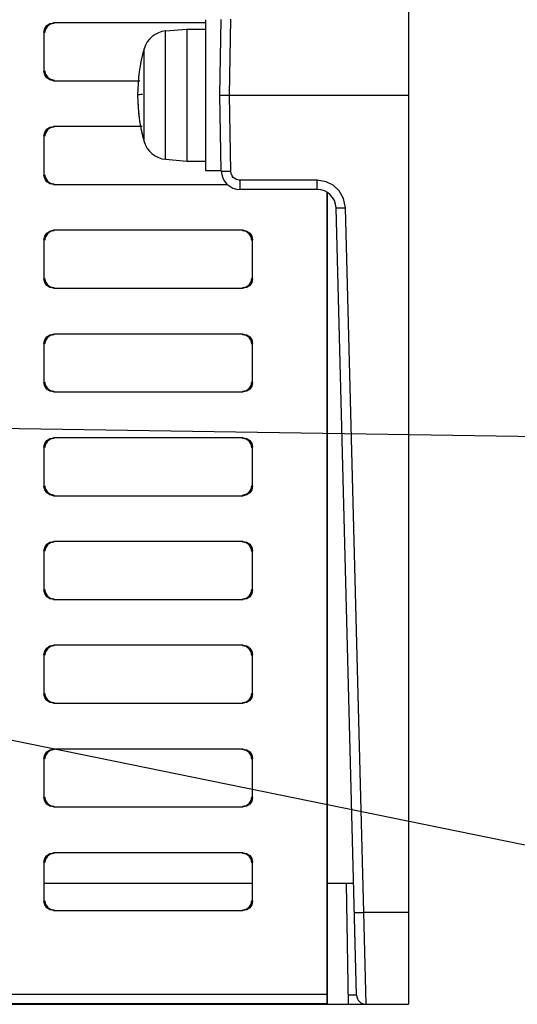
# Model space of a CAD drawing. Extents: x 0 to 1680, y 0 to 1188.
# Tile 50 of 53: x 1442 to 1469, y 1043 to 1095. Entities that reach past the tile are written whole.
import ezdxf

# ---------------------------------------------------------------- set-up
doc = ezdxf.new("R2010")
doc.units = 0
doc.header["$LTSCALE"] = 92.4
for name, color, linetype in [('03___PRT_ALL_CURVES', 7, 'CONTINUOUS'), ('ALL_AXIS', 7, 'CONTINUOUS'), ('ALL_CURVE', 7, 'CONTINUOUS'), ('ALL_FEATURES', 7, 'CONTINUOUS'), ('ALL_NOTE', 7, 'CONTINUOUS')]:
    doc.layers.add(name, color=color, linetype=linetype)

msp = doc.modelspace()

# ---------------------------------------------------------------- linework, layer by layer
at = {"layer": '03___PRT_ALL_CURVES', "color": 4, "linetype": 'CONTINUOUS'}
msp.add_line((1462.796, 1123.224), (1462.796, 1043.224), dxfattribs=at)
at = {"layer": 'ALL_AXIS', "color": 7, "linetype": 'CONTINUOUS'}
for p, q in [((1452.031, 1095.424), (1452.031, 1087.424)), ((1449.912, 1094.826), (1451.031, 1094.924)), ((1451.031, 1094.924), (1451.031, 1087.924)), ((1451.031, 1094.924), (1452.031, 1094.924)), ((1449.912, 1088.022), (1451.031, 1087.924)), ((1451.031, 1087.924), (1452.031, 1087.924)), ((1452.031, 1087.424), (1452.831, 1087.424))]:
    msp.add_line(p, q, dxfattribs=at)
at = {"layer": 'ALL_AXIS', "color": 9, "linetype": 'CONTINUOUS'}
for p, q in [((1449.912, 1088.022), (1449.912, 1094.826)), ((1448.775, 1088.961), (1448.775, 1093.887))]:
    msp.add_line(p, q, dxfattribs=at)
at = {"layer": 'ALL_AXIS', "color": 7, "linetype": 'CONTINUOUS'}
for centre, radius, start, end in [((1450.025, 1093.531), 1.3, 95, 164.1191), ((1457.431, 1091.424), 9, 164.1191, 195.8809), ((1450.025, 1089.317), 1.3, 195.8809, 265)]:
    msp.add_arc(centre, radius, start, end, dxfattribs=at)
at = {"layer": 'ALL_CURVE', "color": 40, "linetype": 'CONTINUOUS'}
for points in [[(1448.431, 1091.424), (1448.438, 1091.432), (1448.458, 1091.441), (1448.491, 1091.449), (1448.537, 1091.458), (1448.603, 1091.467), (1448.68, 1091.476)], [(1448.431, 1091.424), (1448.438, 1091.078), (1448.458, 1090.734), (1448.491, 1090.39), (1448.537, 1090.047), (1448.603, 1089.676), (1448.68, 1089.324)]]:
    msp.add_lwpolyline(points, dxfattribs=at)
at = {"layer": 'ALL_FEATURES', "color": 7, "linetype": 'CONTINUOUS'}
for p, q in [((1462.796, 1123.224), (1462.796, 1043.224)), ((1452.031, 1095.259), (1443.961, 1095.259)), ((1452.796, 1091.424), (1452.866, 1095.441)), ((1443.461, 1094.759), (1443.461, 1092.689)), ((1443.961, 1092.189), (1448.538, 1092.189)), ((1452.866, 1087.406), (1452.796, 1091.424)), ((1453.296, 1091.424), (1462.796, 1091.424)), ((1448.664, 1089.759), (1443.961, 1089.759)), ((1443.461, 1089.259), (1443.461, 1087.189)), ((1443.961, 1086.689), (1453.194, 1086.689)), ((1457.953, 1086.424), (1453.866, 1086.424)), ((1458.461, 1086.264), (1458.461, 1043.75)), ((1458.496, 1043.224), (1458.496, 1086.241)), ((1460.045, 1043.711), (1458.952, 1085.45)), ((1454.031, 1084.259), (1443.961, 1084.259)), ((1443.461, 1083.759), (1443.461, 1081.689)), ((1454.531, 1081.689), (1454.531, 1083.759)), ((1443.961, 1081.189), (1454.031, 1081.189)), ((1454.031, 1078.759), (1443.961, 1078.759)), ((1443.461, 1078.259), (1443.461, 1076.189)), ((1454.531, 1076.189), (1454.531, 1078.259)), ((1443.961, 1075.689), (1454.031, 1075.689)), ((1454.031, 1073.259), (1443.961, 1073.259)), ((1443.461, 1072.759), (1443.461, 1070.689)), ((1454.531, 1070.689), (1454.531, 1072.759)), ((1443.961, 1070.189), (1454.031, 1070.189)), ((1454.031, 1067.759), (1443.961, 1067.759)), ((1443.461, 1067.259), (1443.461, 1065.189)), ((1454.531, 1065.189), (1454.531, 1067.259)), ((1443.961, 1064.689), (1454.031, 1064.689)), ((1443.461, 1061.759), (1443.461, 1059.689)), ((1454.031, 1062.259), (1443.961, 1062.259)), ((1454.531, 1059.689), (1454.531, 1061.759)), ((1443.961, 1059.189), (1454.031, 1059.189)), ((1454.031, 1056.759), (1443.961, 1056.759)), ((1443.461, 1056.259), (1443.461, 1054.189)), ((1454.531, 1054.189), (1454.531, 1056.259)), ((1443.961, 1053.689), (1454.031, 1053.689)), ((1454.031, 1051.259), (1443.961, 1051.259)), ((1443.461, 1050.759), (1443.461, 1048.689)), ((1454.531, 1048.689), (1454.531, 1050.759)), ((1454.496, 1049.624), (1443.496, 1049.624)), ((1459.89, 1049.624), (1458.496, 1049.624)), ((1459.484, 1049.624), (1459.596, 1043.224)), ((1443.961, 1048.189), (1454.031, 1048.189)), ((1394.145, 1043.224), (1462.796, 1043.224)), ((1458.496, 1043.224), (1458.47, 1043.25))]:
    msp.add_line(p, q, dxfattribs=at)
at = {"layer": 'ALL_FEATURES', "color": 9, "linetype": 'CONTINUOUS'}
for p, q in [((1443.961, 1095.259), (1443.996, 1095.224)), ((1453.296, 1091.424), (1453.366, 1095.446)), ((1443.461, 1094.759), (1443.496, 1094.724)), ((1443.461, 1092.689), (1443.496, 1092.724)), ((1443.961, 1092.189), (1443.996, 1092.224)), ((1453.366, 1087.402), (1453.296, 1091.424)), ((1443.961, 1089.759), (1443.996, 1089.724)), ((1443.461, 1089.259), (1443.496, 1089.224)), ((1443.461, 1087.189), (1443.496, 1087.224)), ((1453.866, 1086.424), (1453.866, 1086.911)), ((1457.953, 1086.911), (1453.866, 1086.911)), ((1457.953, 1086.424), (1457.953, 1086.911)), ((1458.425, 1086.835), (1457.953, 1086.911)), ((1443.961, 1086.689), (1443.996, 1086.724)), ((1459.452, 1085.45), (1459.353, 1085.948)), ((1460.43, 1048.093), (1459.452, 1085.45)), ((1443.961, 1084.259), (1443.996, 1084.224)), ((1454.031, 1084.259), (1453.996, 1084.224)), ((1443.461, 1083.759), (1443.496, 1083.724)), ((1454.531, 1083.759), (1454.496, 1083.724)), ((1443.461, 1081.689), (1443.496, 1081.724)), ((1454.531, 1081.689), (1454.496, 1081.724)), ((1443.961, 1081.189), (1443.996, 1081.224)), ((1454.031, 1081.189), (1453.996, 1081.224)), ((1443.961, 1078.759), (1443.996, 1078.724)), ((1454.031, 1078.759), (1453.996, 1078.724)), ((1443.461, 1078.259), (1443.496, 1078.224)), ((1454.531, 1078.259), (1454.496, 1078.224)), ((1443.461, 1076.189), (1443.496, 1076.224)), ((1454.531, 1076.189), (1454.496, 1076.224)), ((1443.961, 1075.689), (1443.996, 1075.724)), ((1454.031, 1075.689), (1453.996, 1075.724)), ((1443.961, 1073.259), (1443.996, 1073.224)), ((1454.031, 1073.259), (1453.996, 1073.224)), ((1443.461, 1072.759), (1443.496, 1072.724)), ((1454.531, 1072.759), (1454.496, 1072.724)), ((1443.461, 1070.689), (1443.496, 1070.724)), ((1454.531, 1070.689), (1454.496, 1070.724)), ((1443.961, 1070.189), (1443.996, 1070.224)), ((1454.031, 1070.189), (1453.996, 1070.224)), ((1443.961, 1067.759), (1443.996, 1067.724)), ((1454.031, 1067.759), (1453.996, 1067.724)), ((1443.461, 1067.259), (1443.496, 1067.224)), ((1454.531, 1067.259), (1454.496, 1067.224)), ((1443.461, 1065.189), (1443.496, 1065.224)), ((1454.531, 1065.189), (1454.496, 1065.224)), ((1443.961, 1064.689), (1443.996, 1064.724)), ((1454.031, 1064.689), (1453.996, 1064.724)), ((1443.461, 1061.759), (1443.496, 1061.724)), ((1443.961, 1062.259), (1443.996, 1062.224)), ((1454.031, 1062.259), (1453.996, 1062.224)), ((1454.531, 1061.759), (1454.496, 1061.724)), ((1443.461, 1059.689), (1443.496, 1059.724)), ((1454.531, 1059.689), (1454.496, 1059.724)), ((1443.961, 1059.189), (1443.996, 1059.224)), ((1454.031, 1059.189), (1453.996, 1059.224)), ((1443.961, 1056.759), (1443.996, 1056.724)), ((1454.031, 1056.759), (1453.996, 1056.724)), ((1443.461, 1056.259), (1443.496, 1056.224)), ((1454.531, 1056.259), (1454.496, 1056.224)), ((1443.461, 1054.189), (1443.496, 1054.224)), ((1454.531, 1054.189), (1454.496, 1054.224)), ((1443.961, 1053.689), (1443.996, 1053.724)), ((1454.031, 1053.689), (1453.996, 1053.724)), ((1443.961, 1051.259), (1443.996, 1051.224)), ((1454.031, 1051.259), (1453.996, 1051.224)), ((1443.461, 1050.759), (1443.496, 1050.724)), ((1454.531, 1050.759), (1454.496, 1050.724)), ((1443.461, 1048.689), (1443.496, 1048.724)), ((1454.531, 1048.689), (1454.496, 1048.724)), ((1443.961, 1048.189), (1443.996, 1048.224)), ((1454.031, 1048.189), (1453.996, 1048.224)), ((1460.545, 1043.224), (1460.43, 1048.093)), ((1462.796, 1048.093), (1460.43, 1048.093)), ((1458.461, 1043.75), (1394.331, 1043.75)), ((1458.47, 1043.25), (1394.322, 1043.25))]:
    msp.add_line(p, q, dxfattribs=at)
at = {"layer": 'ALL_FEATURES', "color": 7, "linetype": 'CONTINUOUS'}
for points in [[(1443.461, 1094.759), (1443.499, 1094.95), (1443.607, 1095.112), (1443.77, 1095.221), (1443.961, 1095.259)], [(1443.996, 1095.224), (1443.804, 1095.186), (1443.642, 1095.077), (1443.534, 1094.915), (1443.496, 1094.724)], [(1443.961, 1092.189), (1443.77, 1092.227), (1443.607, 1092.335), (1443.499, 1092.498), (1443.461, 1092.689)], [(1443.496, 1092.724), (1443.534, 1092.532), (1443.642, 1092.37), (1443.804, 1092.262), (1443.996, 1092.224)], [(1452.796, 1091.427), (1452.863, 1091.424), (1453.046, 1091.424), (1453.296, 1091.428)], [(1443.461, 1089.259), (1443.499, 1089.45), (1443.607, 1089.612), (1443.77, 1089.721), (1443.961, 1089.759)], [(1443.996, 1089.724), (1443.804, 1089.686), (1443.642, 1089.577), (1443.534, 1089.415), (1443.496, 1089.224)], [(1443.961, 1086.689), (1443.77, 1086.727), (1443.607, 1086.835), (1443.499, 1086.998), (1443.461, 1087.189)], [(1443.496, 1087.224), (1443.534, 1087.032), (1443.642, 1086.87), (1443.804, 1086.762), (1443.996, 1086.724)], [(1443.461, 1083.759), (1443.499, 1083.95), (1443.607, 1084.112), (1443.77, 1084.221), (1443.961, 1084.259)], [(1443.996, 1084.224), (1443.804, 1084.186), (1443.642, 1084.077), (1443.534, 1083.915), (1443.496, 1083.724)], [(1454.496, 1083.724), (1454.458, 1083.915), (1454.349, 1084.077), (1454.187, 1084.186), (1453.996, 1084.224)], [(1454.031, 1084.259), (1454.222, 1084.221), (1454.384, 1084.112), (1454.493, 1083.95), (1454.531, 1083.759)], [(1443.961, 1081.189), (1443.77, 1081.227), (1443.607, 1081.335), (1443.499, 1081.498), (1443.461, 1081.689)], [(1443.496, 1081.724), (1443.534, 1081.532), (1443.642, 1081.37), (1443.804, 1081.262), (1443.996, 1081.224)], [(1453.996, 1081.224), (1454.187, 1081.262), (1454.349, 1081.37), (1454.458, 1081.532), (1454.496, 1081.724)], [(1454.531, 1081.689), (1454.493, 1081.498), (1454.384, 1081.335), (1454.222, 1081.227), (1454.031, 1081.189)], [(1443.461, 1078.259), (1443.499, 1078.45), (1443.607, 1078.612), (1443.77, 1078.721), (1443.961, 1078.759)], [(1443.996, 1078.724), (1443.804, 1078.686), (1443.642, 1078.577), (1443.534, 1078.415), (1443.496, 1078.224)], [(1454.496, 1078.224), (1454.458, 1078.415), (1454.349, 1078.577), (1454.187, 1078.686), (1453.996, 1078.724)], [(1454.031, 1078.759), (1454.222, 1078.721), (1454.384, 1078.612), (1454.493, 1078.45), (1454.531, 1078.259)], [(1443.961, 1075.689), (1443.77, 1075.727), (1443.607, 1075.835), (1443.499, 1075.998), (1443.461, 1076.189)], [(1443.496, 1076.224), (1443.534, 1076.032), (1443.642, 1075.87), (1443.804, 1075.762), (1443.996, 1075.724)], [(1453.996, 1075.724), (1454.187, 1075.762), (1454.349, 1075.87), (1454.458, 1076.032), (1454.496, 1076.224)], [(1454.531, 1076.189), (1454.493, 1075.998), (1454.384, 1075.835), (1454.222, 1075.727), (1454.031, 1075.689)], [(1443.461, 1072.759), (1443.499, 1072.95), (1443.607, 1073.112), (1443.77, 1073.221), (1443.961, 1073.259)], [(1454.031, 1073.259), (1454.222, 1073.221), (1454.384, 1073.112), (1454.493, 1072.95), (1454.531, 1072.759)], [(1443.996, 1073.224), (1443.804, 1073.186), (1443.642, 1073.077), (1443.534, 1072.915), (1443.496, 1072.724)], [(1454.496, 1072.724), (1454.458, 1072.915), (1454.349, 1073.077), (1454.187, 1073.186), (1453.996, 1073.224)], [(1443.961, 1070.189), (1443.77, 1070.227), (1443.607, 1070.335), (1443.499, 1070.498), (1443.461, 1070.689)], [(1443.496, 1070.724), (1443.534, 1070.532), (1443.642, 1070.37), (1443.804, 1070.262), (1443.996, 1070.224)], [(1453.996, 1070.224), (1454.187, 1070.262), (1454.349, 1070.37), (1454.458, 1070.532), (1454.496, 1070.724)], [(1454.531, 1070.689), (1454.493, 1070.498), (1454.384, 1070.335), (1454.222, 1070.227), (1454.031, 1070.189)], [(1443.461, 1067.259), (1443.499, 1067.45), (1443.607, 1067.612), (1443.77, 1067.721), (1443.961, 1067.759)], [(1443.996, 1067.724), (1443.804, 1067.686), (1443.642, 1067.577), (1443.534, 1067.415), (1443.496, 1067.224)], [(1454.496, 1067.224), (1454.458, 1067.415), (1454.349, 1067.577), (1454.187, 1067.686), (1453.996, 1067.724)], [(1454.031, 1067.759), (1454.222, 1067.721), (1454.384, 1067.612), (1454.493, 1067.45), (1454.531, 1067.259)], [(1443.961, 1064.689), (1443.77, 1064.727), (1443.607, 1064.835), (1443.499, 1064.998), (1443.461, 1065.189)], [(1443.496, 1065.224), (1443.534, 1065.032), (1443.642, 1064.87), (1443.804, 1064.762), (1443.996, 1064.724)], [(1453.996, 1064.724), (1454.187, 1064.762), (1454.349, 1064.87), (1454.458, 1065.032), (1454.496, 1065.224)], [(1454.531, 1065.189), (1454.493, 1064.998), (1454.384, 1064.835), (1454.222, 1064.727), (1454.031, 1064.689)], [(1443.461, 1061.759), (1443.499, 1061.95), (1443.607, 1062.112), (1443.77, 1062.221), (1443.961, 1062.259)], [(1443.996, 1062.224), (1443.804, 1062.186), (1443.642, 1062.077), (1443.534, 1061.915), (1443.496, 1061.724)], [(1454.496, 1061.724), (1454.458, 1061.915), (1454.349, 1062.077), (1454.187, 1062.186), (1453.996, 1062.224)], [(1454.031, 1062.259), (1454.222, 1062.221), (1454.384, 1062.112), (1454.493, 1061.95), (1454.531, 1061.759)], [(1443.961, 1059.189), (1443.77, 1059.227), (1443.607, 1059.335), (1443.499, 1059.498), (1443.461, 1059.689)], [(1443.496, 1059.724), (1443.534, 1059.532), (1443.642, 1059.37), (1443.804, 1059.262), (1443.996, 1059.224)], [(1453.996, 1059.224), (1454.187, 1059.262), (1454.349, 1059.37), (1454.458, 1059.532), (1454.496, 1059.724)], [(1454.531, 1059.689), (1454.493, 1059.498), (1454.384, 1059.335), (1454.222, 1059.227), (1454.031, 1059.189)], [(1443.461, 1056.259), (1443.499, 1056.45), (1443.607, 1056.612), (1443.77, 1056.721), (1443.961, 1056.759)], [(1443.996, 1056.724), (1443.804, 1056.686), (1443.642, 1056.577), (1443.534, 1056.415), (1443.496, 1056.224)], [(1454.496, 1056.224), (1454.458, 1056.415), (1454.349, 1056.577), (1454.187, 1056.686), (1453.996, 1056.724)], [(1454.031, 1056.759), (1454.222, 1056.721), (1454.384, 1056.612), (1454.493, 1056.45), (1454.531, 1056.259)], [(1443.961, 1053.689), (1443.77, 1053.727), (1443.607, 1053.835), (1443.499, 1053.998), (1443.461, 1054.189)], [(1443.496, 1054.224), (1443.534, 1054.032), (1443.642, 1053.87), (1443.804, 1053.762), (1443.996, 1053.724)], [(1453.996, 1053.724), (1454.187, 1053.762), (1454.349, 1053.87), (1454.458, 1054.032), (1454.496, 1054.224)], [(1454.531, 1054.189), (1454.493, 1053.998), (1454.384, 1053.835), (1454.222, 1053.727), (1454.031, 1053.689)], [(1443.461, 1050.759), (1443.499, 1050.95), (1443.607, 1051.112), (1443.77, 1051.221), (1443.961, 1051.259)], [(1443.996, 1051.224), (1443.804, 1051.186), (1443.642, 1051.077), (1443.534, 1050.915), (1443.496, 1050.724)], [(1454.496, 1050.724), (1454.458, 1050.915), (1454.349, 1051.077), (1454.187, 1051.186), (1453.996, 1051.224)], [(1454.031, 1051.259), (1454.222, 1051.221), (1454.384, 1051.112), (1454.493, 1050.95), (1454.531, 1050.759)], [(1443.496, 1048.724), (1443.534, 1048.532), (1443.642, 1048.37), (1443.804, 1048.262), (1443.996, 1048.224)], [(1453.996, 1048.224), (1454.187, 1048.262), (1454.349, 1048.37), (1454.458, 1048.532), (1454.496, 1048.724)], [(1443.961, 1048.189), (1443.77, 1048.227), (1443.607, 1048.335), (1443.499, 1048.498), (1443.461, 1048.689)], [(1454.531, 1048.689), (1454.493, 1048.498), (1454.384, 1048.335), (1454.222, 1048.227), (1454.031, 1048.189)], [(1458.461, 1043.75), (1458.462, 1043.561), (1458.463, 1043.4), (1458.466, 1043.291), (1458.47, 1043.25)]]:
    msp.add_lwpolyline(points, dxfattribs=at)
at = {"layer": 'ALL_FEATURES', "color": 9, "linetype": 'CONTINUOUS'}
for points in [[(1452.866, 1087.406), (1452.933, 1087.401), (1453.116, 1087.399), (1453.366, 1087.402)], [(1453.866, 1086.911), (1453.794, 1086.916), (1453.724, 1086.931), (1453.653, 1086.959), (1453.578, 1087.002), (1453.504, 1087.066), (1453.437, 1087.153), (1453.387, 1087.266), (1453.366, 1087.402)], [(1459.353, 1085.948), (1459.12, 1086.353), (1458.805, 1086.645), (1458.425, 1086.835)], [(1458.952, 1085.45), (1459.019, 1085.445), (1459.202, 1085.445), (1459.452, 1085.45)], [(1459.931, 1048.093), (1459.998, 1048.088), (1460.181, 1048.088), (1460.43, 1048.093)], [(1460.045, 1043.711), (1460.033, 1043.708), (1459.996, 1043.706), (1459.937, 1043.705), (1459.857, 1043.705), (1459.763, 1043.706), (1459.657, 1043.708), (1459.587, 1043.71)]]:
    msp.add_lwpolyline(points, dxfattribs=at)
at = {"layer": 'ALL_FEATURES', "color": 7, "linetype": 'CONTINUOUS'}
for centre, radius, start, end in [((1453.866, 1087.424), 1, 181, 270), ((1457.953, 1085.424), 1, 1.5, 90), ((1460.545, 1043.724), 0.5, 181.5, 270)]:
    msp.add_arc(centre, radius, start, end, dxfattribs=at)
at = {"layer": 'ALL_NOTE', "color": 2, "linetype": 'CONTINUOUS'}
for p, q in [((1355.405, 1074.854), (1499.629, 1045.432)), ((1379.671, 1074.754), (1498.837, 1072.854))]:
    msp.add_line(p, q, dxfattribs=at)

doc.saveas('drawing.dxf')
